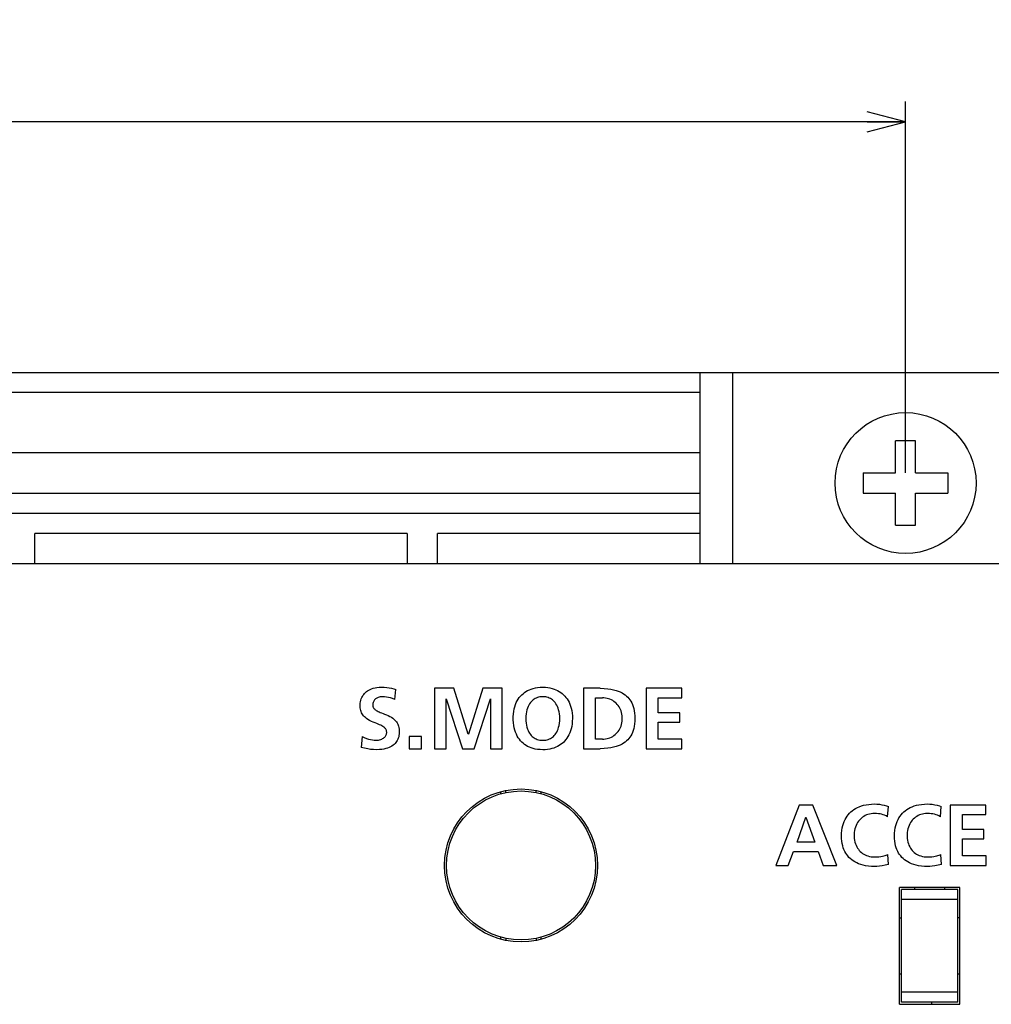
# Model space of a CAD drawing. Extents: x 0 to 819, y 0 to 477.
# Tile 23 of 24: x 727 to 776, y 299 to 348. Entities that reach past the tile are written whole.
import ezdxf
from ezdxf.enums import TextEntityAlignment as Align

# ---------------------------------------------------------------- set-up
doc = ezdxf.new("R2010")
doc.units = 0
doc.header["$LTSCALE"] = 46.255
doc.layers.get('0').update_dxf_attribs({"linetype": 'CONTINUOUS'})
doc.layers.add('DIM', color=7, linetype='CONTINUOUS')
doc.styles.get("Standard").update_dxf_attribs({"font": 'txt', "width": 0.8})
doc.dimstyles.get("Standard").update_dxf_attribs({"dimtxt": 2.5, "dimasz": 2.5, "dimexe": 1.25, "dimexo": 0.625, "dimtad": 1, "dimcen": 2.5, "dimazin": 3, "dimtfac": 1, "dimtmove": 0, "dimatfit": 3})

# ---------------------------------------------------------------- blocks, each defined once
blk = doc.blocks.new('_OPEN')
at = {"color": 0, "linetype": 'BYBLOCK'}
for p, q in [((0, 0), (-1, 0.263)), ((-1, -0.263), (0, 0)), ((-1, 0), (0, 0))]:
    blk.add_line(p, q, dxfattribs=at)
blk = doc.blocks.new('*D8')
at = {"layer": 'DIM', "color": 2, "linetype": 'CONTINUOUS'}
for p, q in [((563.293, 325.811), (563.293, 344.263)), ((771.293, 325.811), (771.293, 344.263)), ((563.293, 343.263), (667.293, 343.263)), ((771.293, 343.263), (667.293, 343.263))]:
    blk.add_line(p, q, dxfattribs=at)
at = {"layer": 'DIM', "color": 2, "linetype": 'CONTINUOUS', "xscale": 1.9, "yscale": 1.9, "zscale": 1.9, "rotation": 180}
blk.add_blockref('_OPEN', (563.293, 343.263), dxfattribs=at)
at = {"layer": 'DIM', "color": 2, "linetype": 'CONTINUOUS', "xscale": 1.9, "yscale": 1.9, "zscale": 1.9}
blk.add_blockref('_OPEN', (771.293, 343.263), dxfattribs=at)
at = {"layer": 'DIM', "color": 2, "linetype": 'CONTINUOUS', "width": 0.8}
blk.add_text('208', height=4, dxfattribs=at).set_placement((667.293, 344.263), align=Align.CENTER)

msp = doc.modelspace()

# ---------------------------------------------------------------- linework, layer by layer
at = {"color": 7, "linetype": 'CONTINUOUS'}
for p, q in [((517.782, 330.811), (816.804, 330.811)), ((761.093, 321.311), (761.093, 330.811)), ((762.693, 330.811), (762.693, 321.311)), ((761.093, 329.811), (573.493, 329.811)), ((771.793, 327.411), (770.793, 327.411)), ((770.793, 325.811), (770.793, 327.411)), ((771.793, 325.811), (771.793, 327.411)), ((761.093, 326.811), (573.493, 326.811)), ((769.193, 325.811), (770.793, 325.811)), ((769.193, 325.811), (769.193, 324.811)), ((771.793, 325.811), (773.393, 325.811)), ((773.393, 325.811), (773.393, 324.811)), ((573.493, 324.811), (761.093, 324.811)), ((769.193, 324.811), (770.793, 324.811)), ((770.793, 323.211), (770.793, 324.811)), ((771.793, 324.811), (773.393, 324.811)), ((771.793, 323.211), (771.793, 324.811)), ((573.493, 323.811), (761.093, 323.811)), ((770.793, 323.211), (771.793, 323.211)), ((746.543, 322.811), (728.043, 322.811)), ((728.043, 321.311), (728.043, 322.811)), ((746.543, 322.811), (746.543, 321.311)), ((761.093, 322.811), (748.043, 322.811)), ((748.043, 321.311), (748.043, 322.811)), ((525.293, 321.311), (809.293, 321.311)), ((744.699, 315.056), (744.773, 315.086)), ((744.773, 315.086), (744.854, 315.112)), ((744.854, 315.112), (744.942, 315.134)), ((744.942, 315.134), (745.039, 315.151)), ((745.039, 315.151), (745.143, 315.161)), ((745.143, 315.161), (745.254, 315.165)), ((745.254, 315.165), (745.395, 315.161)), ((745.395, 315.161), (745.526, 315.151)), ((745.526, 315.151), (745.648, 315.135)), ((745.648, 315.135), (745.763, 315.114)), ((745.763, 315.114), (745.871, 315.088)), ((745.871, 315.088), (745.972, 315.057)), ((748.854, 315.113), (747.891, 315.113)), ((747.891, 315.113), (747.891, 312.111)), ((749.568, 312.838), (748.854, 315.113)), ((750.29, 315.113), (749.577, 312.838)), ((751.254, 315.113), (750.29, 315.113)), ((751.254, 312.111), (751.254, 315.113)), ((752.606, 315.038), (752.698, 315.074)), ((752.698, 315.074), (752.797, 315.105)), ((752.797, 315.105), (752.904, 315.13)), ((752.904, 315.13), (753.018, 315.149)), ((753.018, 315.149), (753.142, 315.161)), ((753.142, 315.161), (753.275, 315.165)), ((753.275, 315.165), (753.403, 315.161)), ((753.403, 315.161), (753.522, 315.149)), ((753.522, 315.149), (753.632, 315.131)), ((753.632, 315.131), (753.736, 315.107)), ((753.736, 315.107), (753.833, 315.077)), ((753.833, 315.077), (753.924, 315.042)), ((756.117, 315.113), (755.296, 315.113)), ((755.296, 315.113), (755.296, 312.111)), ((756.117, 315.113), (756.32, 315.108)), ((756.32, 315.108), (756.497, 315.093)), ((756.497, 315.093), (756.653, 315.071)), ((756.653, 315.071), (756.791, 315.043)), ((760.173, 315.113), (758.401, 315.113)), ((758.401, 315.113), (758.401, 312.111)), ((760.173, 314.64), (760.173, 315.113)), ((744.237, 314.519), (744.257, 314.587)), ((744.257, 314.587), (744.282, 314.65)), ((744.282, 314.65), (744.311, 314.707)), ((744.311, 314.707), (744.343, 314.761)), ((744.343, 314.761), (744.38, 314.812)), ((744.38, 314.812), (744.42, 314.859)), ((744.42, 314.859), (744.465, 314.904)), ((744.465, 314.904), (744.515, 314.947)), ((744.515, 314.947), (744.571, 314.986)), ((744.571, 314.986), (744.632, 315.023)), ((744.632, 315.023), (744.699, 315.056)), ((744.962, 314.583), (744.936, 314.558)), ((744.991, 314.605), (744.962, 314.583)), ((745.024, 314.626), (744.991, 314.605)), ((745.06, 314.644), (745.024, 314.626)), ((745.1, 314.66), (745.06, 314.644)), ((745.145, 314.673), (745.1, 314.66)), ((745.194, 314.683), (745.145, 314.673)), ((745.247, 314.69), (745.194, 314.683)), ((745.305, 314.692), (745.247, 314.69)), ((745.404, 314.689), (745.305, 314.692)), ((745.506, 314.678), (745.404, 314.689)), ((745.61, 314.66), (745.506, 314.678)), ((745.713, 314.635), (745.61, 314.66)), ((745.816, 314.602), (745.713, 314.635)), ((745.917, 314.563), (745.816, 314.602)), ((745.917, 314.563), (745.972, 315.057)), ((748.467, 314.58), (748.476, 314.589)), ((748.467, 312.111), (748.467, 314.58)), ((748.476, 314.589), (749.284, 312.111)), ((749.86, 312.111), (750.669, 314.589)), ((750.669, 314.589), (750.678, 314.589)), ((750.678, 314.589), (750.678, 312.111)), ((752.053, 314.572), (752.107, 314.648)), ((752.107, 314.648), (752.165, 314.719)), ((752.165, 314.719), (752.227, 314.785)), ((752.227, 314.785), (752.293, 314.845)), ((752.293, 314.845), (752.364, 314.9)), ((752.364, 314.9), (752.439, 314.951)), ((752.439, 314.951), (752.52, 314.997)), ((752.52, 314.997), (752.606, 315.038)), ((752.897, 314.602), (752.845, 314.572)), ((752.951, 314.629), (752.897, 314.602)), ((753.008, 314.651), (752.951, 314.629)), ((753.068, 314.668), (753.008, 314.651)), ((753.133, 314.681), (753.068, 314.668)), ((753.201, 314.689), (753.133, 314.681)), ((753.275, 314.692), (753.201, 314.689)), ((753.349, 314.689), (753.275, 314.692)), ((753.418, 314.681), (753.349, 314.689)), ((753.482, 314.668), (753.418, 314.681)), ((753.542, 314.65), (753.482, 314.668)), ((753.599, 314.628), (753.542, 314.65)), ((753.653, 314.602), (753.599, 314.628)), ((753.705, 314.571), (753.653, 314.602)), ((753.924, 315.042), (754.009, 315.002)), ((754.009, 315.002), (754.09, 314.957)), ((754.09, 314.957), (754.165, 314.907)), ((754.165, 314.907), (754.237, 314.853)), ((754.237, 314.853), (754.304, 314.794)), ((754.304, 314.794), (754.367, 314.729)), ((754.367, 314.729), (754.425, 314.66)), ((754.425, 314.66), (754.48, 314.585)), ((754.48, 314.585), (754.53, 314.505)), ((755.898, 314.64), (756.234, 314.64)), ((755.898, 312.584), (755.898, 314.64)), ((756.311, 314.637), (756.234, 314.64)), ((756.388, 314.629), (756.311, 314.637)), ((756.464, 314.614), (756.388, 314.629)), ((756.539, 314.594), (756.464, 314.614)), ((756.611, 314.568), (756.539, 314.594)), ((756.791, 315.043), (756.913, 315.01)), ((756.913, 315.01), (757.022, 314.972)), ((757.022, 314.972), (757.12, 314.93)), ((757.12, 314.93), (757.209, 314.885)), ((757.209, 314.885), (757.289, 314.837)), ((757.289, 314.837), (757.363, 314.785)), ((757.363, 314.785), (757.43, 314.729)), ((757.43, 314.729), (757.492, 314.67)), ((757.492, 314.67), (757.549, 314.606)), ((757.549, 314.606), (757.601, 314.539)), ((759.003, 314.64), (760.173, 314.64)), ((759.003, 313.9), (759.003, 314.64)), ((744.205, 314.294), (744.21, 314.372)), ((744.205, 314.217), (744.205, 314.294)), ((744.21, 314.143), (744.205, 314.217)), ((744.21, 314.372), (744.221, 314.447)), ((744.22, 314.074), (744.21, 314.143)), ((744.221, 314.447), (744.237, 314.519)), ((744.835, 314.32), (744.833, 314.275)), ((744.833, 314.275), (744.834, 314.244)), ((744.834, 314.244), (744.839, 314.215)), ((744.84, 314.363), (744.835, 314.32)), ((744.839, 314.215), (744.846, 314.189)), ((744.849, 314.402), (744.84, 314.363)), ((744.846, 314.189), (744.856, 314.164)), ((744.86, 314.439), (744.849, 314.402)), ((744.856, 314.164), (744.87, 314.139)), ((744.875, 314.472), (744.86, 314.439)), ((744.87, 314.139), (744.887, 314.114)), ((744.892, 314.503), (744.875, 314.472)), ((744.887, 314.114), (744.908, 314.088)), ((744.913, 314.532), (744.892, 314.503)), ((744.908, 314.088), (744.934, 314.063)), ((744.936, 314.558), (744.913, 314.532)), ((751.831, 313.967), (751.854, 314.088)), ((751.854, 314.088), (751.884, 314.2)), ((751.884, 314.2), (751.919, 314.304)), ((751.919, 314.304), (751.959, 314.4)), ((751.959, 314.4), (752.004, 314.489)), ((752.004, 314.489), (752.053, 314.572)), ((752.516, 314.129), (752.488, 314.042)), ((752.548, 314.208), (752.516, 314.129)), ((752.584, 314.28), (752.548, 314.208)), ((752.622, 314.344), (752.584, 314.28)), ((752.663, 314.401), (752.622, 314.344)), ((752.705, 314.452), (752.663, 314.401)), ((752.75, 314.497), (752.705, 314.452)), ((752.796, 314.537), (752.75, 314.497)), ((752.845, 314.572), (752.796, 314.537)), ((753.754, 314.536), (753.705, 314.571)), ((753.801, 314.496), (753.754, 314.536)), ((753.845, 314.451), (753.801, 314.496)), ((753.888, 314.4), (753.845, 314.451)), ((753.928, 314.343), (753.888, 314.4)), ((753.967, 314.279), (753.928, 314.343)), ((754.002, 314.207), (753.967, 314.279)), ((754.034, 314.128), (754.002, 314.207)), ((754.062, 314.041), (754.034, 314.128)), ((754.53, 314.505), (754.576, 314.419)), ((754.576, 314.419), (754.618, 314.326)), ((754.618, 314.326), (754.654, 314.226)), ((754.654, 314.226), (754.686, 314.12)), ((754.686, 314.12), (754.711, 314.006)), ((756.68, 314.537), (756.611, 314.568)), ((756.746, 314.501), (756.68, 314.537)), ((756.809, 314.46), (756.746, 314.501)), ((756.868, 314.415), (756.809, 314.46)), ((756.923, 314.366), (756.868, 314.415)), ((756.974, 314.313), (756.923, 314.366)), ((757.02, 314.256), (756.974, 314.313)), ((757.063, 314.195), (757.02, 314.256)), ((757.1, 314.13), (757.063, 314.195)), ((757.133, 314.062), (757.1, 314.13)), ((757.601, 314.539), (757.648, 314.467)), ((757.648, 314.467), (757.691, 314.389)), ((757.691, 314.389), (757.729, 314.305)), ((757.729, 314.305), (757.763, 314.213)), ((757.763, 314.213), (757.793, 314.112)), ((757.793, 314.112), (757.818, 314.001)), ((744.234, 314.011), (744.22, 314.074)), ((744.253, 313.952), (744.234, 314.011)), ((744.276, 313.896), (744.253, 313.952)), ((744.303, 313.844), (744.276, 313.896)), ((744.335, 313.794), (744.303, 313.844)), ((744.371, 313.746), (744.335, 313.794)), ((744.413, 313.7), (744.371, 313.746)), ((744.461, 313.655), (744.413, 313.7)), ((744.518, 313.609), (744.461, 313.655)), ((744.587, 313.563), (744.518, 313.609)), ((744.934, 314.063), (744.966, 314.038)), ((744.966, 314.038), (745.003, 314.013)), ((745.003, 314.013), (745.044, 313.989)), ((745.044, 313.989), (745.09, 313.965)), ((745.09, 313.965), (745.142, 313.941)), ((745.142, 313.941), (745.201, 313.917)), ((745.201, 313.917), (745.266, 313.891)), ((745.266, 313.891), (745.34, 313.863)), ((745.34, 313.863), (745.419, 313.832)), ((745.419, 313.832), (745.503, 313.798)), ((745.503, 313.798), (745.589, 313.76)), ((745.589, 313.76), (745.674, 313.718)), ((745.674, 313.718), (745.754, 313.673)), ((745.754, 313.673), (745.823, 313.626)), ((745.823, 313.626), (745.882, 313.581)), ((751.805, 313.695), (751.814, 313.836)), ((751.805, 313.547), (751.805, 313.695)), ((751.814, 313.836), (751.831, 313.967)), ((752.436, 313.733), (752.432, 313.616)), ((752.432, 313.616), (752.436, 313.497)), ((752.447, 313.843), (752.436, 313.733)), ((752.464, 313.947), (752.447, 313.843)), ((752.488, 314.042), (752.464, 313.947)), ((754.086, 313.945), (754.062, 314.041)), ((754.103, 313.842), (754.086, 313.945)), ((754.114, 313.731), (754.103, 313.842)), ((754.118, 313.615), (754.114, 313.731)), ((754.114, 313.496), (754.118, 313.615)), ((754.711, 314.006), (754.73, 313.883)), ((754.73, 313.883), (754.742, 313.753)), ((754.746, 313.615), (754.741, 313.476)), ((754.742, 313.753), (754.746, 313.615)), ((757.162, 313.99), (757.133, 314.062)), ((757.185, 313.914), (757.162, 313.99)), ((757.203, 313.834), (757.185, 313.914)), ((757.215, 313.748), (757.203, 313.834)), ((757.222, 313.659), (757.215, 313.748)), ((757.222, 313.567), (757.222, 313.659)), ((757.818, 314.001), (757.836, 313.88)), ((757.836, 313.88), (757.847, 313.75)), ((757.847, 313.75), (757.851, 313.612)), ((757.851, 313.612), (757.847, 313.475)), ((760.074, 313.9), (759.003, 313.9)), ((760.074, 313.427), (760.074, 313.9)), ((744.669, 313.516), (744.587, 313.563)), ((744.759, 313.471), (744.669, 313.516)), ((744.852, 313.431), (744.759, 313.471)), ((744.943, 313.394), (744.852, 313.431)), ((745.027, 313.361), (744.943, 313.394)), ((745.102, 313.331), (745.027, 313.361)), ((745.17, 313.302), (745.102, 313.331)), ((745.23, 313.275), (745.17, 313.302)), ((745.285, 313.247), (745.23, 313.275)), ((745.333, 313.218), (745.285, 313.247)), ((745.374, 313.19), (745.333, 313.218)), ((745.407, 313.163), (745.374, 313.19)), ((745.435, 313.136), (745.407, 313.163)), ((745.458, 313.109), (745.435, 313.136)), ((745.477, 313.082), (745.458, 313.109)), ((745.882, 313.581), (745.931, 313.535)), ((745.931, 313.535), (745.974, 313.488)), ((745.974, 313.488), (746.011, 313.44)), ((746.011, 313.44), (746.044, 313.39)), ((746.044, 313.39), (746.072, 313.338)), ((746.072, 313.338), (746.095, 313.282)), ((746.095, 313.282), (746.115, 313.224)), ((746.115, 313.224), (746.131, 313.16)), ((746.131, 313.16), (746.142, 313.089)), ((751.814, 313.404), (751.805, 313.547)), ((751.831, 313.271), (751.814, 313.404)), ((751.854, 313.148), (751.831, 313.271)), ((751.884, 313.034), (751.854, 313.148)), ((752.436, 313.497), (752.447, 313.381)), ((752.447, 313.381), (752.466, 313.273)), ((752.466, 313.273), (752.489, 313.175)), ((752.489, 313.175), (752.517, 313.088)), ((754.032, 313.087), (754.06, 313.175)), ((754.06, 313.175), (754.084, 313.272)), ((754.084, 313.272), (754.102, 313.38)), ((754.102, 313.38), (754.114, 313.496)), ((754.709, 313.221), (754.683, 313.106)), ((754.729, 313.344), (754.709, 313.221)), ((754.741, 313.476), (754.729, 313.344)), ((757.101, 313.095), (757.134, 313.164)), ((757.134, 313.164), (757.162, 313.236)), ((757.162, 313.236), (757.185, 313.312)), ((757.185, 313.312), (757.203, 313.392)), ((757.203, 313.392), (757.215, 313.477)), ((757.215, 313.477), (757.222, 313.567)), ((757.793, 313.113), (757.763, 313.012)), ((757.818, 313.223), (757.793, 313.113)), ((757.836, 313.344), (757.818, 313.223)), ((757.847, 313.475), (757.836, 313.344)), ((759.003, 313.427), (760.074, 313.427)), ((759.003, 312.584), (759.003, 313.427)), ((744.308, 312.717), (744.252, 312.176)), ((744.308, 312.717), (744.41, 312.667)), ((744.41, 312.667), (744.512, 312.624)), ((744.512, 312.624), (744.614, 312.59)), ((745.32, 312.613), (745.359, 312.637)), ((745.359, 312.637), (745.393, 312.662)), ((745.393, 312.662), (745.422, 312.688)), ((745.422, 312.688), (745.447, 312.715)), ((745.447, 312.715), (745.468, 312.742)), ((745.468, 312.742), (745.485, 312.77)), ((745.492, 313.054), (745.477, 313.082)), ((745.485, 312.77), (745.498, 312.8)), ((745.504, 313.025), (745.492, 313.054)), ((745.498, 312.8), (745.509, 312.832)), ((745.513, 312.994), (745.504, 313.025)), ((745.509, 312.832), (745.516, 312.864)), ((745.518, 312.962), (745.513, 312.994)), ((745.516, 312.864), (745.52, 312.897)), ((745.521, 312.93), (745.518, 312.962)), ((745.52, 312.897), (745.521, 312.93)), ((746.096, 312.638), (746.072, 312.578)), ((746.116, 312.703), (746.096, 312.638)), ((746.132, 312.773), (746.116, 312.703)), ((746.143, 312.849), (746.132, 312.773)), ((746.142, 313.089), (746.148, 313.012)), ((746.148, 312.931), (746.143, 312.849)), ((746.148, 313.012), (746.148, 312.931)), ((747.245, 312.713), (746.643, 312.713)), ((746.643, 312.713), (746.643, 312.111)), ((747.245, 312.111), (747.245, 312.713)), ((749.577, 312.838), (749.568, 312.838)), ((751.92, 312.928), (751.884, 313.034)), ((751.96, 312.83), (751.92, 312.928)), ((752.005, 312.74), (751.96, 312.83)), ((752.055, 312.657), (752.005, 312.74)), ((752.109, 312.579), (752.055, 312.657)), ((752.517, 313.088), (752.549, 313.009)), ((752.549, 313.009), (752.584, 312.939)), ((752.584, 312.939), (752.621, 312.876)), ((752.621, 312.876), (752.661, 312.82)), ((752.661, 312.82), (752.702, 312.77)), ((752.702, 312.77), (752.746, 312.726)), ((752.746, 312.726), (752.792, 312.687)), ((752.792, 312.687), (752.84, 312.653)), ((752.84, 312.653), (752.891, 312.623)), ((752.891, 312.623), (752.945, 312.596)), ((753.605, 312.596), (753.658, 312.622)), ((753.658, 312.622), (753.709, 312.653)), ((753.709, 312.653), (753.757, 312.687)), ((753.757, 312.687), (753.803, 312.726)), ((753.803, 312.726), (753.847, 312.77)), ((753.847, 312.77), (753.888, 312.82)), ((753.888, 312.82), (753.928, 312.875)), ((753.928, 312.875), (753.966, 312.938)), ((753.966, 312.938), (754, 313.009)), ((754, 313.009), (754.032, 313.087)), ((754.474, 312.636), (754.419, 312.561)), ((754.525, 312.717), (754.474, 312.636)), ((754.571, 312.804), (754.525, 312.717)), ((754.613, 312.897), (754.571, 312.804)), ((754.651, 312.998), (754.613, 312.897)), ((754.683, 313.106), (754.651, 312.998)), ((756.464, 312.611), (756.538, 312.631)), ((756.538, 312.631), (756.611, 312.657)), ((756.611, 312.657), (756.68, 312.688)), ((756.68, 312.688), (756.746, 312.724)), ((756.746, 312.724), (756.809, 312.765)), ((756.809, 312.765), (756.868, 312.81)), ((756.868, 312.81), (756.923, 312.859)), ((756.923, 312.859), (756.974, 312.912)), ((756.974, 312.912), (757.021, 312.97)), ((757.021, 312.97), (757.063, 313.03)), ((757.063, 313.03), (757.101, 313.095)), ((757.601, 312.686), (757.549, 312.618)), ((757.648, 312.758), (757.601, 312.686)), ((757.691, 312.836), (757.648, 312.758)), ((757.729, 312.92), (757.691, 312.836)), ((757.763, 313.012), (757.729, 312.92)), ((744.424, 312.133), (744.252, 312.176)), ((744.578, 312.099), (744.424, 312.133)), ((744.614, 312.59), (744.713, 312.564)), ((744.713, 312.564), (744.809, 312.546)), ((744.809, 312.546), (744.9, 312.536)), ((744.9, 312.536), (744.988, 312.533)), ((744.988, 312.533), (745.047, 312.535)), ((745.047, 312.535), (745.107, 312.543)), ((745.107, 312.543), (745.167, 312.555)), ((745.167, 312.555), (745.223, 312.572)), ((745.223, 312.572), (745.274, 312.591)), ((745.274, 312.591), (745.32, 312.613)), ((745.569, 312.143), (745.482, 312.116)), ((745.647, 312.174), (745.569, 312.143)), ((745.718, 312.208), (745.647, 312.174)), ((745.781, 312.245), (745.718, 312.208)), ((745.838, 312.285), (745.781, 312.245)), ((745.889, 312.327), (745.838, 312.285)), ((745.935, 312.372), (745.889, 312.327)), ((745.976, 312.419), (745.935, 312.372)), ((746.012, 312.469), (745.976, 312.419)), ((746.044, 312.522), (746.012, 312.469)), ((746.072, 312.578), (746.044, 312.522)), ((752.167, 312.508), (752.109, 312.579)), ((752.229, 312.442), (752.167, 312.508)), ((752.295, 312.381), (752.229, 312.442)), ((752.365, 312.325), (752.295, 312.381)), ((752.441, 312.274), (752.365, 312.325)), ((752.521, 312.228), (752.441, 312.274)), ((752.607, 312.187), (752.521, 312.228)), ((752.698, 312.151), (752.607, 312.187)), ((752.796, 312.12), (752.698, 312.151)), ((752.945, 312.596), (753.002, 312.575)), ((753.002, 312.575), (753.063, 312.557)), ((753.063, 312.557), (753.128, 312.544)), ((753.128, 312.544), (753.198, 312.536)), ((753.198, 312.536), (753.275, 312.533)), ((753.275, 312.533), (753.351, 312.536)), ((753.351, 312.536), (753.421, 312.544)), ((753.421, 312.544), (753.486, 312.557)), ((753.486, 312.557), (753.547, 312.575)), ((753.547, 312.575), (753.605, 312.596)), ((753.825, 312.145), (753.728, 312.116)), ((753.916, 312.18), (753.825, 312.145)), ((754.001, 312.22), (753.916, 312.18)), ((754.082, 312.264), (754.001, 312.22)), ((754.158, 312.314), (754.082, 312.264)), ((754.229, 312.368), (754.158, 312.314)), ((754.296, 312.428), (754.229, 312.368)), ((754.359, 312.492), (754.296, 312.428)), ((754.419, 312.561), (754.359, 312.492)), ((756.234, 312.584), (755.898, 312.584)), ((756.234, 312.584), (756.311, 312.587)), ((756.311, 312.587), (756.388, 312.596)), ((756.497, 312.131), (756.32, 312.116)), ((756.388, 312.596), (756.464, 312.611)), ((756.653, 312.153), (756.497, 312.131)), ((756.79, 312.181), (756.653, 312.153)), ((756.912, 312.214), (756.79, 312.181)), ((757.021, 312.252), (756.912, 312.214)), ((757.12, 312.294), (757.021, 312.252)), ((757.209, 312.339), (757.12, 312.294)), ((757.289, 312.388), (757.209, 312.339)), ((757.363, 312.44), (757.289, 312.388)), ((757.43, 312.496), (757.363, 312.44)), ((757.492, 312.555), (757.43, 312.496)), ((757.549, 312.618), (757.492, 312.555)), ((760.182, 312.584), (759.003, 312.584)), ((760.182, 312.111), (760.182, 312.584)), ((744.718, 312.077), (744.578, 312.099)), ((744.86, 312.064), (744.718, 312.077)), ((745.021, 312.059), (744.86, 312.064)), ((745.156, 312.064), (745.021, 312.059)), ((745.276, 312.075), (745.156, 312.064)), ((745.385, 312.093), (745.276, 312.075)), ((745.482, 312.116), (745.385, 312.093)), ((746.643, 312.111), (747.245, 312.111)), ((747.891, 312.111), (748.467, 312.111)), ((749.284, 312.111), (749.86, 312.111)), ((750.678, 312.111), (751.254, 312.111)), ((752.902, 312.095), (752.796, 312.12)), ((753.015, 312.076), (752.902, 312.095)), ((753.138, 312.064), (753.015, 312.076)), ((753.269, 312.059), (753.138, 312.064)), ((753.397, 312.063), (753.269, 312.059)), ((753.515, 312.074), (753.397, 312.063)), ((753.625, 312.092), (753.515, 312.074)), ((753.728, 312.116), (753.625, 312.092)), ((755.296, 312.111), (756.117, 312.111)), ((756.32, 312.116), (756.117, 312.111)), ((758.401, 312.111), (760.182, 312.111)), ((751.193, 309.868), (751.193, 309.977)), ((751.443, 309.935), (751.443, 310.035)), ((752.943, 309.935), (752.943, 310.035)), ((753.193, 309.868), (753.193, 309.977)), ((766.014, 309.313), (764.844, 306.311)), ((766.693, 309.313), (766.014, 309.313)), ((767.872, 306.311), (766.693, 309.313)), ((768.898, 309.186), (768.995, 309.229)), ((768.995, 309.229), (769.098, 309.267)), ((769.098, 309.267), (769.21, 309.3)), ((769.21, 309.3), (769.331, 309.327)), ((769.331, 309.327), (769.463, 309.347)), ((769.463, 309.347), (769.605, 309.36)), ((769.605, 309.36), (769.76, 309.365)), ((769.76, 309.365), (769.871, 309.361)), ((769.871, 309.361), (769.992, 309.35)), ((769.992, 309.35), (770.118, 309.33)), ((770.118, 309.33), (770.238, 309.304)), ((770.238, 309.304), (770.344, 309.274)), ((770.344, 309.274), (770.439, 309.24)), ((770.397, 308.732), (770.439, 309.24)), ((771.526, 309.186), (771.622, 309.229)), ((771.622, 309.229), (771.726, 309.267)), ((771.726, 309.267), (771.838, 309.3)), ((771.838, 309.3), (771.959, 309.327)), ((771.959, 309.327), (772.091, 309.347)), ((772.091, 309.347), (772.233, 309.36)), ((772.233, 309.36), (772.388, 309.365)), ((772.388, 309.365), (772.499, 309.361)), ((772.499, 309.361), (772.62, 309.35)), ((772.62, 309.35), (772.746, 309.33)), ((772.746, 309.33), (772.866, 309.304)), ((772.866, 309.304), (772.972, 309.274)), ((772.972, 309.274), (773.067, 309.24)), ((773.025, 308.732), (773.067, 309.24)), ((775.287, 309.313), (773.514, 309.313)), ((773.514, 309.313), (773.514, 306.311)), ((775.287, 308.84), (775.287, 309.313)), ((765.902, 307.472), (766.336, 308.711)), ((766.336, 308.711), (766.345, 308.711)), ((766.345, 308.711), (766.779, 307.472)), ((768.338, 308.677), (768.391, 308.757)), ((768.391, 308.757), (768.448, 308.833)), ((768.448, 308.833), (768.509, 308.903)), ((768.509, 308.903), (768.576, 308.969)), ((768.576, 308.969), (768.648, 309.03)), ((768.648, 309.03), (768.726, 309.086)), ((768.726, 309.086), (768.809, 309.139)), ((768.809, 309.139), (768.898, 309.186)), ((769.16, 308.711), (769.102, 308.666)), ((769.221, 308.751), (769.16, 308.711)), ((769.285, 308.787), (769.221, 308.751)), ((769.353, 308.818), (769.285, 308.787)), ((769.425, 308.844), (769.353, 308.818)), ((769.5, 308.864), (769.425, 308.844)), ((769.579, 308.879), (769.5, 308.864)), ((769.662, 308.888), (769.579, 308.879)), ((769.747, 308.891), (769.662, 308.888)), ((769.852, 308.888), (769.747, 308.891)), ((769.944, 308.881), (769.852, 308.888)), ((770.026, 308.868), (769.944, 308.881)), ((770.103, 308.851), (770.026, 308.868)), ((770.177, 308.83), (770.103, 308.851)), ((770.251, 308.803), (770.177, 308.83)), ((770.324, 308.77), (770.251, 308.803)), ((770.397, 308.732), (770.324, 308.77)), ((770.966, 308.677), (771.019, 308.757)), ((771.019, 308.757), (771.076, 308.833)), ((771.076, 308.833), (771.137, 308.903)), ((771.137, 308.903), (771.204, 308.969)), ((771.204, 308.969), (771.276, 309.03)), ((771.276, 309.03), (771.353, 309.086)), ((771.353, 309.086), (771.437, 309.139)), ((771.437, 309.139), (771.526, 309.186)), ((771.788, 308.711), (771.73, 308.666)), ((771.848, 308.751), (771.788, 308.711)), ((771.913, 308.787), (771.848, 308.751)), ((771.981, 308.818), (771.913, 308.787)), ((772.053, 308.844), (771.981, 308.818)), ((772.128, 308.864), (772.053, 308.844)), ((772.207, 308.879), (772.128, 308.864)), ((772.29, 308.888), (772.207, 308.879)), ((772.375, 308.891), (772.29, 308.888)), ((772.48, 308.888), (772.375, 308.891)), ((772.572, 308.881), (772.48, 308.888)), ((772.654, 308.868), (772.572, 308.881)), ((772.731, 308.851), (772.654, 308.868)), ((772.805, 308.83), (772.731, 308.851)), ((772.879, 308.803), (772.805, 308.83)), ((772.952, 308.77), (772.879, 308.803)), ((773.025, 308.732), (772.952, 308.77)), ((774.117, 308.84), (775.287, 308.84)), ((774.117, 308.1), (774.117, 308.84)), ((768.152, 308.179), (768.178, 308.294)), ((768.178, 308.294), (768.21, 308.399)), ((768.21, 308.399), (768.248, 308.498)), ((768.248, 308.498), (768.291, 308.591)), ((768.291, 308.591), (768.338, 308.677)), ((768.806, 308.22), (768.781, 308.135)), ((768.836, 308.298), (768.806, 308.22)), ((768.871, 308.372), (768.836, 308.298)), ((768.909, 308.441), (768.871, 308.372)), ((768.952, 308.504), (768.909, 308.441)), ((768.999, 308.563), (768.952, 308.504)), ((769.049, 308.617), (768.999, 308.563)), ((769.102, 308.666), (769.049, 308.617)), ((770.78, 308.179), (770.806, 308.294)), ((770.806, 308.294), (770.838, 308.399)), ((770.838, 308.399), (770.876, 308.498)), ((770.876, 308.498), (770.919, 308.591)), ((770.919, 308.591), (770.966, 308.677)), ((771.434, 308.22), (771.409, 308.135)), ((771.464, 308.298), (771.434, 308.22)), ((771.498, 308.372), (771.464, 308.298)), ((771.537, 308.441), (771.498, 308.372)), ((771.58, 308.504), (771.537, 308.441)), ((771.626, 308.563), (771.58, 308.504)), ((771.677, 308.617), (771.626, 308.563)), ((771.73, 308.666), (771.677, 308.617)), ((768.113, 307.779), (768.118, 307.919)), ((768.116, 307.642), (768.113, 307.779)), ((768.118, 307.919), (768.131, 308.054)), ((768.131, 308.054), (768.152, 308.179)), ((768.748, 307.949), (768.741, 307.851)), ((768.741, 307.851), (768.741, 307.752)), ((768.741, 307.752), (768.748, 307.654)), ((768.761, 308.045), (768.748, 307.949)), ((768.781, 308.135), (768.761, 308.045)), ((770.741, 307.779), (770.746, 307.919)), ((770.744, 307.642), (770.741, 307.779)), ((770.746, 307.919), (770.759, 308.054)), ((770.759, 308.054), (770.78, 308.179)), ((771.376, 307.949), (771.369, 307.851)), ((771.369, 307.851), (771.369, 307.752)), ((771.369, 307.752), (771.376, 307.654)), ((771.389, 308.045), (771.376, 307.949)), ((771.409, 308.135), (771.389, 308.045)), ((775.187, 308.1), (774.117, 308.1)), ((775.187, 307.627), (775.187, 308.1)), ((766.779, 307.472), (765.902, 307.472)), ((768.127, 307.513), (768.116, 307.642)), ((768.145, 307.396), (768.127, 307.513)), ((768.169, 307.29), (768.145, 307.396)), ((768.198, 307.19), (768.169, 307.29)), ((768.748, 307.654), (768.762, 307.56)), ((768.762, 307.56), (768.781, 307.471)), ((768.781, 307.471), (768.806, 307.388)), ((768.806, 307.388), (768.835, 307.311)), ((768.835, 307.311), (768.869, 307.24)), ((768.869, 307.24), (768.907, 307.174)), ((770.755, 307.513), (770.744, 307.642)), ((770.773, 307.396), (770.755, 307.513)), ((770.797, 307.29), (770.773, 307.396)), ((770.826, 307.19), (770.797, 307.29)), ((771.376, 307.654), (771.389, 307.56)), ((771.389, 307.56), (771.409, 307.471)), ((771.409, 307.471), (771.434, 307.388)), ((771.434, 307.388), (771.463, 307.311)), ((771.463, 307.311), (771.497, 307.24)), ((771.497, 307.24), (771.535, 307.174)), ((774.117, 307.627), (775.187, 307.627)), ((774.117, 306.784), (774.117, 307.627)), ((765.467, 306.311), (765.73, 306.999)), ((765.73, 306.999), (766.947, 306.999)), ((766.947, 306.999), (767.205, 306.311)), ((768.233, 307.098), (768.198, 307.19)), ((768.273, 307.011), (768.233, 307.098)), ((768.318, 306.929), (768.273, 307.011)), ((768.368, 306.853), (768.318, 306.929)), ((768.422, 306.781), (768.368, 306.853)), ((768.481, 306.714), (768.422, 306.781)), ((768.907, 307.174), (768.949, 307.112)), ((768.949, 307.112), (768.994, 307.056)), ((768.994, 307.056), (769.043, 307.004)), ((769.043, 307.004), (769.096, 306.956)), ((769.096, 306.956), (769.153, 306.912)), ((769.153, 306.912), (769.213, 306.873)), ((769.213, 306.873), (769.278, 306.837)), ((769.278, 306.837), (769.347, 306.806)), ((769.347, 306.806), (769.421, 306.781)), ((769.421, 306.781), (769.499, 306.76)), ((769.499, 306.76), (769.581, 306.745)), ((769.971, 306.744), (770.061, 306.756)), ((770.061, 306.756), (770.14, 306.77)), ((770.14, 306.77), (770.21, 306.785)), ((770.21, 306.785), (770.272, 306.802)), ((770.272, 306.802), (770.327, 306.819)), ((770.327, 306.819), (770.376, 306.838)), ((770.376, 306.838), (770.418, 306.857)), ((770.444, 306.354), (770.418, 306.857)), ((770.861, 307.098), (770.826, 307.19)), ((770.901, 307.011), (770.861, 307.098)), ((770.946, 306.929), (770.901, 307.011)), ((770.995, 306.853), (770.946, 306.929)), ((771.05, 306.781), (770.995, 306.853)), ((771.109, 306.714), (771.05, 306.781)), ((771.535, 307.174), (771.577, 307.112)), ((771.577, 307.112), (771.622, 307.056)), ((771.622, 307.056), (771.671, 307.004)), ((771.671, 307.004), (771.724, 306.956)), ((771.724, 306.956), (771.781, 306.912)), ((771.781, 306.912), (771.841, 306.873)), ((771.841, 306.873), (771.906, 306.837)), ((771.906, 306.837), (771.975, 306.806)), ((771.975, 306.806), (772.049, 306.781)), ((772.049, 306.781), (772.127, 306.76)), ((772.127, 306.76), (772.209, 306.745)), ((772.599, 306.744), (772.689, 306.756)), ((772.689, 306.756), (772.768, 306.77)), ((772.768, 306.77), (772.838, 306.785)), ((772.838, 306.785), (772.9, 306.802)), ((772.9, 306.802), (772.955, 306.819)), ((772.955, 306.819), (773.004, 306.838)), ((773.004, 306.838), (773.046, 306.857)), ((773.071, 306.354), (773.046, 306.857)), ((775.295, 306.784), (774.117, 306.784)), ((775.295, 306.311), (775.295, 306.784)), ((764.844, 306.311), (765.467, 306.311)), ((767.205, 306.311), (767.872, 306.311)), ((768.546, 306.651), (768.481, 306.714)), ((768.617, 306.592), (768.546, 306.651)), ((768.693, 306.537), (768.617, 306.592)), ((768.776, 306.486), (768.693, 306.537)), ((768.865, 306.439), (768.776, 306.486)), ((768.963, 306.396), (768.865, 306.439)), ((769.069, 306.358), (768.963, 306.396)), ((769.185, 306.325), (769.069, 306.358)), ((769.311, 306.298), (769.185, 306.325)), ((769.448, 306.277), (769.311, 306.298)), ((769.598, 306.264), (769.448, 306.277)), ((769.581, 306.745), (769.669, 306.735)), ((769.76, 306.259), (769.598, 306.264)), ((769.669, 306.735), (769.76, 306.732)), ((769.76, 306.732), (769.871, 306.735)), ((769.869, 306.262), (769.76, 306.259)), ((769.991, 306.272), (769.869, 306.262)), ((769.871, 306.735), (769.971, 306.744)), ((770.127, 306.29), (769.991, 306.272)), ((770.277, 306.317), (770.127, 306.29)), ((770.444, 306.354), (770.277, 306.317)), ((771.174, 306.651), (771.109, 306.714)), ((771.244, 306.592), (771.174, 306.651)), ((771.321, 306.537), (771.244, 306.592)), ((771.404, 306.486), (771.321, 306.537)), ((771.493, 306.439), (771.404, 306.486)), ((771.591, 306.396), (771.493, 306.439)), ((771.697, 306.358), (771.591, 306.396)), ((771.813, 306.325), (771.697, 306.358)), ((771.939, 306.298), (771.813, 306.325)), ((772.076, 306.277), (771.939, 306.298)), ((772.226, 306.264), (772.076, 306.277)), ((772.209, 306.745), (772.296, 306.735)), ((772.388, 306.259), (772.226, 306.264)), ((772.296, 306.735), (772.388, 306.732)), ((772.388, 306.732), (772.499, 306.735)), ((772.497, 306.262), (772.388, 306.259)), ((772.619, 306.272), (772.497, 306.262)), ((772.499, 306.735), (772.599, 306.744)), ((772.754, 306.29), (772.619, 306.272)), ((772.905, 306.317), (772.754, 306.29)), ((773.071, 306.354), (772.905, 306.317)), ((773.514, 306.311), (775.295, 306.311)), ((773.993, 305.211), (770.993, 305.211)), ((770.993, 299.411), (770.993, 305.211)), ((773.893, 305.111), (771.093, 305.111)), ((771.093, 299.511), (771.093, 305.111)), ((771.743, 305.211), (771.743, 305.111)), ((773.243, 305.111), (773.243, 305.211)), ((773.893, 299.511), (773.893, 305.111)), ((773.993, 299.411), (773.993, 305.211)), ((773.893, 304.611), (771.093, 304.611)), ((770.993, 303.711), (771.093, 303.711)), ((773.993, 303.711), (773.893, 303.711)), ((751.193, 302.645), (751.193, 302.755)), ((751.414, 302.593), (751.443, 302.593)), ((751.443, 302.688), (751.443, 302.587)), ((752.943, 302.688), (752.943, 302.587)), ((752.943, 302.593), (752.972, 302.593)), ((753.193, 302.645), (753.193, 302.755)), ((771.093, 300.911), (770.993, 300.911)), ((773.993, 300.911), (773.893, 300.911)), ((773.893, 300.011), (771.093, 300.011)), ((770.993, 299.411), (773.993, 299.411)), ((773.893, 299.511), (771.093, 299.511)), ((772.593, 299.411), (772.593, 299.511))]:
    msp.add_line(p, q, dxfattribs=at)
for centre, radius in [((771.293, 325.311), 3.5), ((752.193, 306.311), 3.8), ((752.193, 306.311), 3.7)]:
    msp.add_circle(centre, radius, dxfattribs=at)

# ---------------------------------------------------------------- dimensions: what is measured, and where the dimension line sits
at = {"layer": 'DIM', "color": 2, "linetype": 'CONTINUOUS'}
dim = msp.add_linear_dim(base=(563.293, 343.263), p1=(771.293, 325.311), p2=(563.293, 325.311), angle=180, dimstyle='Standard', dxfattribs=at)
dim.commit()
dim.dimension.update_dxf_attribs({"geometry": '*D8', "text_midpoint": (667.393, 343.263), "dimtype": 128})

doc.saveas('drawing.dxf')
